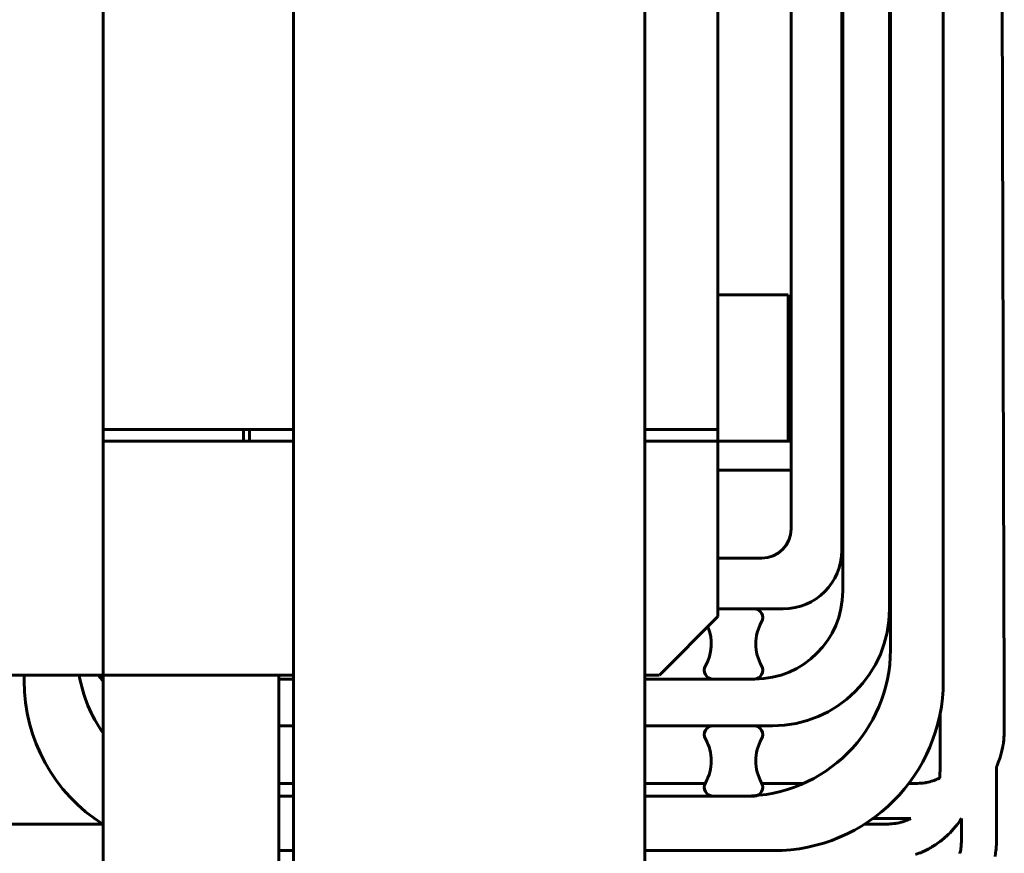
# Model space of a CAD drawing. Header units: millimetres. Extents: x 0 to 297, y 0 to 420.
# Tile 15 of 19: x 189 to 231, y 308 to 344. Entities that reach past the tile are written whole.
import ezdxf

# ---------------------------------------------------------------- set-up
doc = ezdxf.new("R2010")
doc.units = ezdxf.units.MM
doc.linetypes.add('K5LT_BASIC', pattern=[0])
doc.layers.add('Системный слой', color=7, linetype='Continuous')

# ---------------------------------------------------------------- blocks, each defined once
blk = doc.blocks.new('U109')
at = {"layer": 'Системный слой', "color": 150, "linetype": 'K5LT_BASIC', "lineweight": 60, "true_color": 0x0080ff}
for p, q in [((223.76, 361.249), (223.76, 356.831)), ((223.76, 355.581), (223.76, 320.914))]:
    blk.add_line(p, q, dxfattribs=at)
blk = doc.blocks.new('U110')
at = {"layer": 'Системный слой', "color": 150, "linetype": 'K5LT_BASIC', "lineweight": 60, "true_color": 0x0080ff}
for p, q in [((221.592, 359.331), (221.592, 356.831)), ((221.592, 354.081), (221.592, 321.831))]:
    blk.add_line(p, q, dxfattribs=at)
blk = doc.blocks.new('U111')
at = {"layer": 'Системный слой', "color": 150, "linetype": 'K5LT_BASIC', "lineweight": 60, "true_color": 0x0080ff}
for p, q in [((200.342, 310.414), (199.717, 310.414)), ((219.585, 310.414), (215.342, 310.414))]:
    blk.add_line(p, q, dxfattribs=at)
blk = doc.blocks.new('U114')
at = {"layer": 'Системный слой', "color": 150, "linetype": 'K5LT_BASIC', "lineweight": 60, "true_color": 0x0080ff}
for p, q in [((188.842, 365.581), (188.842, 367.831)), ((188.842, 315.331), (188.842, 315.581))]:
    blk.add_line(p, q, dxfattribs=at)
blk = doc.blocks.new('U115')
at = {"layer": 'Системный слой', "color": 150, "linetype": 'K5LT_BASIC', "lineweight": 60, "true_color": 0x0080ff}
for p, q in [((200.342, 308.081), (199.717, 308.081)), ((220.842, 308.081), (215.342, 308.081))]:
    blk.add_line(p, q, dxfattribs=at)
blk = doc.blocks.new('U116')
at = {"layer": 'Системный слой', "color": 150, "linetype": 'K5LT_BASIC', "lineweight": 60, "true_color": 0x0080ff}
for p, q in [((223.797, 362.999), (223.797, 356.831)), ((223.797, 355.581), (223.797, 319.164))]:
    blk.add_line(p, q, dxfattribs=at)
blk = doc.blocks.new('U118')
at = {"layer": 'Системный слой', "color": 150, "linetype": 'K5LT_BASIC', "lineweight": 60, "true_color": 0x0080ff}
for p, q in [((200.342, 315.414), (199.717, 315.414)), ((220.047, 315.414), (215.342, 315.414))]:
    blk.add_line(p, q, dxfattribs=at)
blk = doc.blocks.new('U120')
at = {"layer": 'Системный слой', "color": 150, "linetype": 'K5LT_BASIC', "lineweight": 60, "true_color": 0x0080ff}
for p, q in [((200.342, 313.414), (199.717, 313.414)), ((220.797, 313.414), (215.342, 313.414))]:
    blk.add_line(p, q, dxfattribs=at)
blk = doc.blocks.new('U121')
at = {"layer": 'Системный слой', "color": 150, "linetype": 'K5LT_BASIC', "lineweight": 60, "true_color": 0x0080ff}
for p, q in [((200.342, 315.581), (192.217, 315.581)), ((215.967, 315.581), (215.342, 315.581))]:
    blk.add_line(p, q, dxfattribs=at)
blk = doc.blocks.new('U122')
at = {"layer": 'Системный слой', "color": 150, "linetype": 'K5LT_BASIC', "lineweight": 60, "true_color": 0x0080ff}
blk.add_line((198.217, 325.581), (198.467, 325.581), dxfattribs=at)
blk = doc.blocks.new('U138')
at = {"layer": 'Системный слой', "color": 150, "linetype": 'K5LT_BASIC', "lineweight": 60, "true_color": 0x0080ff}
for p, q in [((192.217, 326.081), (200.342, 326.081)), ((215.342, 326.081), (218.467, 326.081))]:
    blk.add_line(p, q, dxfattribs=at)
blk = doc.blocks.new('U145')
at = {"layer": 'Системный слой', "color": 150, "linetype": 'K5LT_BASIC', "lineweight": 60, "true_color": 0x0080ff}
for p, q in [((198.467, 326.081), (200.342, 326.081)), ((215.342, 326.081), (218.467, 326.081))]:
    blk.add_line(p, q, dxfattribs=at)
blk = doc.blocks.new('U146')
at = {"layer": 'Системный слой', "color": 150, "linetype": 'K5LT_BASIC', "lineweight": 60, "true_color": 0x0080ff}
for p, q in [((198.467, 325.581), (200.342, 325.581)), ((215.342, 325.581), (218.467, 325.581))]:
    blk.add_line(p, q, dxfattribs=at)
blk = doc.blocks.new('U152')
at = {"layer": 'Системный слой', "color": 150, "linetype": 'K5LT_BASIC', "lineweight": 60, "true_color": 0x0080ff}
for p, q in [((221.467, 325.581), (221.592, 325.581)), ((223.76, 325.581), (223.797, 325.581)), ((225.797, 325.581), (225.835, 325.581))]:
    blk.add_line(p, q, dxfattribs=at)
blk = doc.blocks.new('U153')
at = {"layer": 'Системный слой', "color": 150, "linetype": 'K5LT_BASIC', "lineweight": 60, "true_color": 0x0080ff}
for p, q in [((218.467, 324.331), (221.592, 324.331)), ((223.76, 324.331), (223.797, 324.331)), ((225.797, 324.331), (225.835, 324.331))]:
    blk.add_line(p, q, dxfattribs=at)
blk = doc.blocks.new('U156')
at = {"layer": 'Системный слой', "color": 150, "linetype": 'K5LT_BASIC', "lineweight": 60, "true_color": 0x0080ff}
for p, q in [((227.952, 313.91), (227.952, 313.795)), ((227.952, 313.795), (227.952, 313.737)), ((227.952, 313.737), (227.952, 313.707)), ((227.952, 313.707), (227.952, 313.693)), ((227.952, 313.693), (227.952, 313.68)), ((227.952, 313.68), (227.952, 313.623)), ((227.952, 313.623), (227.952, 313.509)), ((227.952, 313.509), (227.952, 313.506)), ((227.952, 313.506), (227.952, 313.503)), ((227.952, 313.503), (227.952, 313.497)), ((227.952, 313.497), (227.952, 313.485)), ((227.952, 313.485), (227.952, 313.462)), ((227.952, 313.462), (227.952, 313.46)), ((227.952, 313.46), (227.952, 313.457)), ((227.952, 313.457), (227.952, 313.45)), ((227.952, 313.45), (227.952, 313.436)), ((227.952, 313.436), (227.952, 313.418)), ((227.952, 313.418), (227.952, 313.416)), ((227.952, 313.416), (227.952, 313.413)), ((227.952, 313.413), (227.952, 313.407)), ((227.952, 313.407), (227.952, 313.394)), ((227.952, 313.394), (227.952, 313.384)), ((227.952, 313.384), (227.952, 313.382)), ((227.952, 313.382), (227.952, 313.379)), ((227.952, 313.379), (227.952, 313.371)), ((227.952, 313.371), (227.952, 313.356)), ((227.952, 313.356), (227.952, 313.327)), ((227.952, 313.327), (227.952, 313.316)), ((227.952, 313.316), (227.952, 313.313)), ((227.952, 313.313), (227.952, 313.308)), ((227.952, 313.308), (227.952, 313.296)), ((227.952, 313.296), (227.952, 313.273)), ((227.952, 313.273), (227.952, 313.228)), ((227.952, 313.228), (227.952, 313.18)), ((227.952, 313.18), (227.952, 313.176)), ((227.952, 313.176), (227.952, 313.166)), ((227.952, 313.166), (227.952, 313.147)), ((227.952, 313.147), (227.952, 313.11)), ((227.952, 313.11), (227.952, 313.035)), ((227.952, 313.035), (227.952, 312.913)), ((227.952, 312.913), (227.952, 312.906)), ((227.952, 312.906), (227.952, 312.893)), ((227.952, 312.893), (227.952, 312.867)), ((227.952, 312.867), (227.952, 312.815)), ((227.952, 312.815), (227.952, 312.712)), ((227.952, 312.712), (227.952, 312.559)), ((227.952, 312.559), (227.952, 312.554)), ((227.952, 312.554), (227.952, 312.544)), ((227.952, 312.544), (227.952, 312.524)), ((227.952, 312.524), (227.952, 312.485)), ((227.952, 312.485), (227.952, 312.468)), ((227.952, 312.468), (227.952, 312.466)), ((227.952, 312.466), (227.952, 312.463)), ((227.952, 312.463), (227.952, 312.461)), ((227.952, 312.461), (227.952, 312.46)), ((227.952, 312.46), (227.952, 312.458)), ((227.952, 312.458), (227.952, 312.457)), ((227.952, 312.457), (227.952, 312.455)), ((227.952, 312.455), (227.952, 312.453)), ((227.952, 312.453), (227.952, 312.449)), ((227.952, 312.449), (227.952, 312.445)), ((227.952, 312.445), (227.952, 312.445)), ((227.952, 312.445), (227.952, 312.443)), ((227.952, 312.443), (227.952, 312.44)), ((227.952, 312.44), (227.952, 312.435)), ((227.952, 312.435), (227.952, 312.423)), ((227.952, 312.423), (227.952, 312.422)), ((227.952, 312.422), (227.952, 312.421)), ((227.952, 312.421), (227.952, 312.42)), ((227.952, 312.42), (227.952, 312.416)), ((227.952, 312.416), (227.952, 312.41)), ((227.952, 312.41), (227.952, 312.396)), ((227.952, 312.396), (227.952, 312.382)), ((227.952, 312.382), (227.952, 312.381)), ((227.952, 312.381), (227.952, 312.378)), ((227.952, 312.378), (227.952, 312.373)), ((227.952, 312.373), (227.952, 312.361)), ((227.952, 312.361), (227.952, 312.339)), ((227.952, 312.339), (227.952, 312.302)), ((227.952, 312.302), (227.952, 312.3)), ((227.952, 312.3), (227.952, 312.294)), ((227.952, 312.294), (227.952, 312.284)), ((227.952, 312.284), (227.952, 312.263)), ((227.952, 312.263), (227.952, 312.22)), ((227.952, 312.22), (227.952, 312.14)), ((227.952, 312.14), (227.952, 312.135)), ((227.952, 312.135), (227.952, 312.124)), ((227.952, 312.124), (227.952, 312.103)), ((227.952, 312.103), (227.952, 312.07)), ((227.952, 312.07), (227.952, 312.053)), ((227.952, 312.053), (227.952, 312.044)), ((227.952, 312.044), (227.952, 312.028)), ((227.952, 312.028), (227.952, 312.017)), ((227.952, 312.017), (227.952, 312.001)), ((227.952, 312.001), (227.952, 311.976)), ((227.952, 311.976), (227.952, 311.94)), ((227.952, 311.94), (227.952, 311.885)), ((227.952, 311.885), (227.952, 311.817)), ((227.952, 311.817), (227.952, 311.809)), ((227.952, 311.809), (227.952, 311.795)), ((227.952, 311.795), (227.952, 311.765)), ((227.952, 311.765), (227.952, 311.707)), ((227.952, 311.707), (227.952, 311.594)), ((227.952, 311.594), (227.952, 311.447)), ((227.938, 311.199), (227.936, 311.183)), ((227.94, 311.222), (227.938, 311.199)), ((227.942, 311.237), (227.94, 311.222)), ((227.943, 311.247), (227.942, 311.237)), ((227.945, 311.279), (227.943, 311.256)), ((227.943, 311.256), (227.943, 311.253)), ((227.943, 311.253), (227.943, 311.247)), ((227.95, 311.364), (227.945, 311.279)), ((227.951, 311.408), (227.95, 311.364)), ((227.952, 311.447), (227.951, 311.442)), ((227.951, 311.442), (227.951, 311.43)), ((227.951, 311.43), (227.951, 311.408)), ((226.705, 309.454), (226.644, 309.425)), ((192.194, 309.218), (179.741, 309.218)), ((224.748, 309.218), (224.741, 309.218)), ((224.741, 309.218), (224.741, 309.218)), ((224.751, 309.218), (224.748, 309.218)), ((224.753, 309.218), (224.751, 309.218)), ((224.754, 309.218), (224.753, 309.218)), ((224.757, 309.218), (224.754, 309.218)), ((224.759, 309.218), (224.757, 309.218)), ((224.761, 309.218), (224.759, 309.218)), ((224.762, 309.218), (224.761, 309.218)), ((224.763, 309.218), (224.762, 309.218)), ((224.764, 309.218), (224.763, 309.218)), ((224.768, 309.218), (224.764, 309.218)), ((224.774, 309.218), (224.768, 309.218)), ((224.781, 309.218), (224.774, 309.218)), ((224.785, 309.218), (224.781, 309.218)), ((224.787, 309.218), (224.785, 309.218)), ((224.81, 309.218), (224.787, 309.218)), ((224.826, 309.218), (224.81, 309.218)), ((224.837, 309.218), (224.826, 309.218)), ((224.844, 309.218), (224.837, 309.218)), ((224.849, 309.218), (224.844, 309.218)), ((224.852, 309.218), (224.849, 309.218)), ((224.855, 309.218), (224.852, 309.218)), ((224.857, 309.218), (224.855, 309.218)), ((224.861, 309.218), (224.857, 309.218)), ((224.87, 309.218), (224.861, 309.218)), ((224.888, 309.218), (224.87, 309.218)), ((224.906, 309.218), (224.888, 309.218)), ((224.915, 309.218), (224.906, 309.218)), ((224.919, 309.218), (224.915, 309.218)), ((224.946, 309.218), (224.919, 309.218)), ((225.025, 309.218), (224.946, 309.218)), ((225.078, 309.218), (225.025, 309.218)), ((225.112, 309.218), (225.078, 309.218)), ((225.136, 309.218), (225.112, 309.218)), ((225.151, 309.218), (225.136, 309.218)), ((225.162, 309.218), (225.151, 309.218)), ((225.175, 309.218), (225.162, 309.218)), ((225.181, 309.218), (225.175, 309.218)), ((225.194, 309.218), (225.181, 309.218)), ((225.2, 309.218), (225.194, 309.218)), ((225.222, 309.218), (225.2, 309.218)), ((225.34, 309.218), (225.222, 309.218)), ((225.421, 309.218), (225.34, 309.218)), ((225.462, 309.218), (225.421, 309.218)), ((225.483, 309.218), (225.462, 309.218)), ((225.493, 309.218), (225.483, 309.218)), ((225.498, 309.218), (225.493, 309.218)), ((225.569, 309.218), (225.498, 309.218)), ((225.625, 309.218), (225.569, 309.218)), ((225.66, 309.218), (225.625, 309.218)), ((225.678, 309.218), (225.66, 309.218)), ((225.686, 309.218), (225.678, 309.218)), ((225.691, 309.218), (225.686, 309.218)), ((225.753, 309.219), (225.691, 309.218)), ((225.828, 309.221), (225.753, 309.219)), ((225.865, 309.223), (225.828, 309.221)), ((225.883, 309.224), (225.865, 309.223)), ((225.892, 309.225), (225.883, 309.224)), ((225.897, 309.225), (225.892, 309.225)), ((225.984, 309.234), (225.897, 309.225)), ((226.061, 309.244), (225.984, 309.234)), ((226.099, 309.25), (226.061, 309.244)), ((226.117, 309.253), (226.099, 309.25)), ((226.127, 309.255), (226.117, 309.253)), ((226.131, 309.256), (226.127, 309.255)), ((226.203, 309.271), (226.131, 309.256)), ((226.279, 309.291), (226.203, 309.271)), ((226.317, 309.302), (226.279, 309.291)), ((226.336, 309.307), (226.317, 309.302)), ((226.346, 309.31), (226.336, 309.307)), ((226.35, 309.312), (226.346, 309.31)), ((226.365, 309.316), (226.35, 309.312)), ((226.484, 309.358), (226.365, 309.316)), ((226.543, 309.381), (226.484, 309.358)), ((226.573, 309.394), (226.543, 309.381)), ((226.588, 309.4), (226.573, 309.394)), ((226.595, 309.403), (226.588, 309.4)), ((226.599, 309.405), (226.595, 309.403)), ((226.612, 309.411), (226.599, 309.405)), ((226.644, 309.425), (226.612, 309.411))]:
    blk.add_line(p, q, dxfattribs=at)
blk = doc.blocks.new('U157')
at = {"layer": 'Системный слой', "color": 150, "linetype": 'K5LT_BASIC', "lineweight": 60, "true_color": 0x0080ff}
for p, q in [((228.865, 309.455), (228.841, 309.419)), ((228.617, 309.11), (228.534, 309.011)), ((228.657, 309.16), (228.617, 309.11)), ((228.677, 309.186), (228.657, 309.16)), ((228.687, 309.199), (228.677, 309.186)), ((228.692, 309.205), (228.687, 309.199)), ((228.751, 309.287), (228.692, 309.205)), ((228.806, 309.365), (228.751, 309.287)), ((228.841, 309.419), (228.806, 309.365)), ((228.146, 308.624), (228.01, 308.513)), ((228.264, 308.73), (228.146, 308.624)), ((228.321, 308.785), (228.264, 308.73)), ((228.35, 308.813), (228.321, 308.785)), ((228.364, 308.827), (228.35, 308.813)), ((228.371, 308.834), (228.364, 308.827)), ((228.534, 309.011), (228.371, 308.834)), ((227.545, 308.203), (227.476, 308.165)), ((227.58, 308.223), (227.545, 308.203)), ((227.597, 308.233), (227.58, 308.223)), ((227.606, 308.238), (227.597, 308.233)), ((227.76, 308.334), (227.606, 308.238)), ((227.89, 308.424), (227.76, 308.334)), ((227.954, 308.471), (227.89, 308.424)), ((227.986, 308.495), (227.954, 308.471)), ((228.002, 308.507), (227.986, 308.495)), ((228.01, 308.513), (228.002, 308.507)), ((227.045, 307.968), (226.906, 307.918)), ((227.113, 307.994), (227.045, 307.968)), ((227.147, 308.008), (227.113, 307.994)), ((227.163, 308.015), (227.147, 308.008)), ((227.172, 308.018), (227.163, 308.015)), ((227.334, 308.092), (227.172, 308.018)), ((227.476, 308.165), (227.334, 308.092))]:
    blk.add_line(p, q, dxfattribs=at)
blk = doc.blocks.new('U162')
at = {"layer": 'Системный слой', "color": 150, "linetype": 'K5LT_BASIC', "lineweight": 60, "true_color": 0x0080ff}
for p, q in [((215.342, 376.331), (222.722, 376.331)), ((222.722, 376.331), (222.846, 376.331)), ((222.846, 376.331), (222.854, 376.331)), ((222.854, 376.331), (222.869, 376.331)), ((222.869, 376.331), (222.9, 376.331)), ((222.9, 376.331), (222.908, 376.331)), ((222.908, 376.331), (222.925, 376.331)), ((222.925, 376.331), (222.959, 376.331)), ((222.959, 376.331), (223.026, 376.331)), ((223.026, 376.331), (223.162, 376.331)), ((223.162, 376.331), (223.437, 376.331)), ((223.437, 376.331), (223.791, 376.331)), ((223.791, 376.331), (224.235, 376.331)), ((224.235, 376.331), (224.838, 376.331)), ((224.838, 376.331), (224.846, 376.331)), ((224.846, 376.331), (224.86, 376.331)), ((224.86, 376.331), (224.889, 376.331)), ((224.889, 376.331), (224.947, 376.331)), ((224.947, 376.331), (225.061, 376.331)), ((225.061, 376.331), (225.084, 376.331)), ((225.084, 376.331), (225.092, 376.331)), ((225.092, 376.331), (225.106, 376.331)), ((225.106, 376.331), (225.135, 376.331)), ((225.135, 376.331), (225.191, 376.331)), ((225.191, 376.331), (225.302, 376.331)), ((225.302, 376.331), (225.391, 376.331)), ((225.391, 376.331), (225.399, 376.331)), ((225.399, 376.331), (225.411, 376.331)), ((225.411, 376.331), (225.435, 376.331)), ((225.435, 376.331), (225.467, 376.331)), ((225.467, 376.331), (225.475, 376.331)), ((225.475, 376.331), (225.484, 376.331)), ((225.484, 376.331), (225.492, 376.331)), ((225.492, 376.331), (225.5, 376.331)), ((225.5, 376.331), (225.508, 376.331)), ((225.508, 376.331), (225.515, 376.331)), ((225.515, 376.331), (225.526, 376.331)), ((225.526, 376.331), (225.534, 376.331)), ((225.534, 376.331), (225.542, 376.331)), ((225.542, 376.331), (225.551, 376.331)), ((225.551, 376.331), (225.57, 376.331)), ((225.57, 376.331), (225.59, 376.331)), ((225.59, 376.331), (225.598, 376.331)), ((225.598, 376.331), (225.607, 376.331)), ((225.607, 376.331), (225.626, 376.331)), ((225.626, 376.331), (225.664, 376.331)), ((225.664, 376.331), (225.701, 376.331)), ((225.701, 376.331), (225.709, 376.331)), ((225.709, 376.331), (225.72, 376.331)), ((225.72, 376.331), (225.742, 376.331)), ((225.742, 376.331), (225.785, 376.331)), ((225.785, 376.331), (225.871, 376.331)), ((225.871, 376.331), (225.919, 376.331)), ((225.919, 376.331), (225.926, 376.331)), ((225.926, 376.331), (225.94, 376.331)), ((225.94, 376.331), (225.968, 376.331)), ((225.968, 376.331), (226.024, 376.331)), ((226.024, 376.331), (226.101, 376.331)), ((226.101, 376.331), (226.14, 376.331)), ((226.14, 376.331), (226.23, 376.331)), ((226.23, 376.331), (226.318, 376.331)), ((226.318, 376.331), (226.345, 376.331)), ((226.345, 376.331), (226.352, 376.331)), ((226.352, 376.331), (226.366, 376.331)), ((226.366, 376.331), (226.395, 376.331)), ((226.395, 376.331), (226.453, 376.331)), ((226.453, 376.331), (226.569, 376.331)), ((226.569, 376.331), (226.594, 376.331)), ((226.594, 376.331), (226.601, 376.331)), ((226.601, 376.331), (226.613, 376.331)), ((226.613, 376.331), (226.638, 376.331)), ((226.638, 376.331), (226.686, 376.331)), ((226.686, 376.331), (226.782, 376.331)), ((226.782, 376.331), (226.789, 376.331)), ((226.789, 376.331), (226.802, 376.331)), ((226.802, 376.331), (226.827, 376.331)), ((226.827, 376.331), (226.878, 376.329)), ((226.878, 376.329), (226.98, 376.325)), ((226.98, 376.325), (227.075, 376.318)), ((227.075, 376.318), (227.083, 376.317)), ((227.083, 376.317), (227.097, 376.316)), ((227.097, 376.316), (227.125, 376.313)), ((227.125, 376.313), (227.182, 376.307)), ((227.182, 376.307), (227.294, 376.292)), ((227.294, 376.292), (227.397, 376.276)), ((227.397, 376.276), (227.406, 376.275)), ((227.406, 376.275), (227.422, 376.272)), ((227.422, 376.272), (227.455, 376.266)), ((227.455, 376.266), (227.52, 376.253)), ((227.52, 376.253), (227.651, 376.225)), ((227.651, 376.225), (227.875, 376.165)), ((227.875, 376.165), (227.884, 376.163)), ((227.884, 376.163), (227.902, 376.157)), ((227.902, 376.157), (227.938, 376.146)), ((227.938, 376.146), (228.01, 376.122)), ((228.01, 376.122), (228.15, 376.071)), ((228.15, 376.071), (228.276, 376.02)), ((228.276, 376.02), (228.283, 376.016)), ((228.283, 376.016), (228.299, 376.009)), ((228.299, 376.009), (228.33, 375.996)), ((228.33, 375.996), (228.391, 375.967)), ((228.391, 375.967), (228.512, 375.907)), ((228.512, 375.907), (228.637, 375.839)), ((228.637, 375.839), (228.645, 375.834)), ((228.645, 375.834), (228.661, 375.825)), ((228.661, 375.825), (228.692, 375.807)), ((228.692, 375.807), (228.755, 375.769)), ((228.755, 375.769), (228.877, 375.689)), ((228.877, 375.689), (229.044, 375.57)), ((229.044, 375.57), (229.05, 375.565)), ((229.05, 375.565), (229.063, 375.555)), ((229.063, 375.555), (229.089, 375.535)), ((229.089, 375.535), (229.14, 375.494)), ((229.14, 375.494), (229.227, 375.421)), ((229.227, 375.421), (229.27, 375.385)), ((229.27, 375.385), (229.283, 375.373)), ((229.283, 375.373), (229.289, 375.368)), ((229.289, 375.368), (229.299, 375.359)), ((229.299, 375.359), (229.318, 375.342)), ((229.318, 375.342), (229.356, 375.306)), ((229.356, 375.306), (229.392, 375.272)), ((229.392, 375.272), (229.41, 375.254)), ((229.41, 375.254), (229.416, 375.248)), ((229.416, 375.248), (229.422, 375.242)), ((229.422, 375.242), (229.434, 375.23)), ((229.434, 375.23), (229.458, 375.206)), ((229.458, 375.206), (229.505, 375.157)), ((229.505, 375.157), (229.596, 375.057)), ((229.596, 375.057), (229.734, 374.89)), ((229.734, 374.89), (229.74, 374.882)), ((229.74, 374.882), (229.752, 374.867)), ((229.752, 374.867), (229.776, 374.835)), ((229.776, 374.835), (229.823, 374.772)), ((229.823, 374.772), (229.913, 374.642)), ((229.913, 374.642), (230.008, 374.489)), ((230.008, 374.489), (230.013, 374.481)), ((230.013, 374.481), (230.023, 374.463)), ((230.023, 374.463), (230.042, 374.429)), ((230.042, 374.429), (230.081, 374.36)), ((230.081, 374.36), (230.152, 374.22)), ((230.152, 374.22), (230.226, 374.059)), ((230.226, 374.059), (230.23, 374.051)), ((230.23, 374.051), (230.237, 374.034)), ((230.237, 374.034), (230.25, 374.001)), ((230.25, 374.001), (230.277, 373.933)), ((230.277, 373.933), (230.326, 373.796)), ((230.326, 373.796), (230.363, 373.679)), ((230.363, 373.679), (230.366, 373.67)), ((230.366, 373.67), (230.371, 373.654)), ((230.371, 373.654), (230.38, 373.621)), ((230.38, 373.621), (230.398, 373.554)), ((230.398, 373.554), (230.431, 373.421)), ((230.431, 373.421), (230.464, 373.262)), ((230.464, 373.262), (230.465, 373.253)), ((230.465, 373.253), (230.469, 373.235)), ((230.469, 373.235), (230.475, 373.198)), ((230.475, 373.198), (230.487, 373.125)), ((230.487, 373.125), (230.506, 372.978)), ((230.506, 372.978), (230.524, 372.78)), ((230.524, 372.78), (230.524, 372.772)), ((230.524, 372.772), (230.525, 372.757)), ((230.525, 372.757), (230.526, 372.727)), ((230.526, 372.727), (230.528, 372.667)), ((230.528, 372.667), (230.53, 372.546)), ((230.53, 372.546), (230.53, 372.519)), ((230.53, 372.519), (230.53, 372.464)), ((230.53, 372.464), (230.53, 372.359)), ((230.53, 372.359), (230.531, 372.285)), ((230.531, 372.285), (230.531, 372.277)), ((230.531, 372.277), (230.531, 372.268)), ((230.531, 372.268), (230.531, 372.249)), ((230.531, 372.249), (230.531, 372.212)), ((230.531, 372.212), (230.531, 372.17)), ((230.531, 372.17), (230.531, 372.15)), ((230.531, 372.15), (230.531, 372.124)), ((230.531, 372.124), (230.531, 372.101)), ((230.531, 372.101), (230.531, 372.081)), ((230.531, 372.081), (230.531, 372.051)), ((230.531, 372.051), (230.531, 372.006)), ((230.531, 372.006), (230.531, 371.972)), ((230.531, 371.972), (230.531, 371.965)), ((230.531, 371.965), (230.531, 371.951)), ((230.531, 371.951), (230.532, 371.924)), ((230.532, 371.924), (230.532, 371.89)), ((230.532, 371.89), (230.532, 371.873)), ((230.532, 371.873), (230.532, 371.865)), ((230.532, 371.865), (230.532, 371.845)), ((230.532, 371.845), (230.532, 371.834)), ((230.532, 371.834), (230.532, 371.818)), ((230.532, 371.818), (230.532, 371.794)), ((230.532, 371.794), (230.532, 371.758)), ((230.532, 371.758), (230.532, 371.735)), ((230.532, 371.735), (230.532, 371.727)), ((230.532, 371.727), (230.532, 371.716)), ((230.532, 371.716), (230.532, 371.694)), ((230.532, 371.694), (230.532, 371.674)), ((230.532, 371.674), (230.532, 371.666)), ((230.532, 371.666), (230.532, 371.659)), ((230.532, 371.659), (230.532, 371.651)), ((230.532, 371.651), (230.532, 371.643)), ((230.532, 371.643), (230.532, 371.635)), ((230.532, 371.635), (230.532, 371.626)), ((230.532, 371.626), (230.532, 371.607)), ((230.532, 371.607), (230.533, 371.57)), ((230.533, 371.57), (230.533, 371.496)), ((230.533, 371.496), (230.533, 371.349)), ((230.533, 371.349), (230.534, 371.054)), ((230.534, 371.054), (230.536, 370.465)), ((230.536, 370.465), (230.539, 369.291)), ((230.539, 369.291), (230.546, 366.94)), ((230.546, 366.94), (230.559, 362.239)), ((230.559, 362.239), (230.585, 352.836)), ((230.585, 352.836), (230.638, 334.03)), ((230.638, 334.03), (230.693, 314.756)), ((230.693, 314.756), (230.693, 314.724)), ((230.693, 314.724), (230.693, 314.677)), ((230.693, 314.677), (230.693, 314.606)), ((230.693, 314.606), (230.693, 314.596)), ((230.693, 314.596), (230.693, 314.588)), ((230.693, 314.588), (230.693, 314.574)), ((230.693, 314.574), (230.693, 314.546)), ((230.693, 314.546), (230.694, 314.49)), ((230.694, 314.49), (230.694, 314.377)), ((230.694, 314.377), (230.694, 314.277)), ((230.694, 314.277), (230.694, 314.227)), ((230.694, 314.227), (230.695, 314.15)), ((230.695, 314.15), (230.695, 314.141)), ((230.695, 314.141), (230.695, 314.133)), ((230.695, 314.133), (230.695, 314.124)), ((230.695, 314.124), (230.695, 314.116)), ((230.695, 314.116), (230.695, 314.108)), ((230.695, 314.108), (230.695, 314.096)), ((230.695, 314.096), (230.695, 314.088)), ((230.695, 314.088), (230.695, 314.079)), ((230.695, 314.079), (230.695, 314.061)), ((230.695, 314.061), (230.695, 314.04)), ((230.695, 314.04), (230.695, 314.032)), ((230.695, 314.032), (230.695, 314.022)), ((230.695, 314.022), (230.695, 314.003)), ((230.695, 314.003), (230.695, 313.964)), ((230.695, 313.964), (230.695, 313.929)), ((230.695, 313.929), (230.695, 313.921)), ((230.695, 313.921), (230.695, 313.91)), ((230.695, 313.91), (230.695, 313.888)), ((230.695, 313.888), (230.695, 313.843)), ((230.695, 313.843), (230.696, 313.774)), ((230.696, 313.774), (230.696, 313.74)), ((230.696, 313.74), (230.696, 313.698)), ((230.696, 313.698), (230.696, 313.631)), ((230.696, 313.631), (230.696, 313.57)), ((230.696, 313.57), (230.696, 313.477)), ((230.696, 313.477), (230.697, 313.337)), ((230.697, 313.337), (230.697, 313.294)), ((230.697, 313.294), (230.697, 313.286)), ((230.697, 313.286), (230.697, 313.272)), ((230.697, 313.272), (230.697, 313.245)), ((230.697, 313.245), (230.697, 313.22)), ((230.697, 313.22), (230.697, 313.197)), ((230.673, 312.806), (230.659, 312.695)), ((230.679, 312.861), (230.673, 312.806)), ((230.682, 312.889), (230.679, 312.861)), ((230.683, 312.903), (230.682, 312.889)), ((230.684, 312.911), (230.683, 312.903)), ((230.691, 313.01), (230.684, 312.911)), ((230.696, 313.106), (230.691, 313.01)), ((230.697, 313.153), (230.696, 313.106)), ((230.697, 313.197), (230.697, 313.189)), ((230.697, 313.189), (230.697, 313.177)), ((230.697, 313.177), (230.697, 313.153)), ((230.621, 312.47), (230.593, 312.34)), ((230.633, 312.534), (230.621, 312.47)), ((230.639, 312.567), (230.633, 312.534)), ((230.642, 312.583), (230.639, 312.567)), ((230.643, 312.591), (230.642, 312.583)), ((230.659, 312.695), (230.643, 312.591)), ((230.492, 311.985), (230.442, 311.845)), ((230.515, 312.056), (230.492, 311.985)), ((230.527, 312.092), (230.515, 312.056)), ((230.532, 312.11), (230.527, 312.092)), ((230.535, 312.119), (230.532, 312.11)), ((230.593, 312.34), (230.535, 312.119)), ((230.373, 311.677), (230.365, 311.661)), ((230.378, 311.688), (230.373, 311.677)), ((230.381, 311.696), (230.378, 311.688)), ((230.384, 311.703), (230.381, 311.696)), ((230.387, 311.71), (230.384, 311.703)), ((230.39, 311.718), (230.387, 311.71)), ((230.393, 311.725), (230.39, 311.718)), ((230.442, 311.845), (230.393, 311.725))]:
    blk.add_line(p, q, dxfattribs=at)
blk = doc.blocks.new('U163')
at = {"layer": 'Системный слой', "color": 150, "linetype": 'K5LT_BASIC', "lineweight": 60, "true_color": 0x0080ff}
for p, q in [((222.729, 374.831), (222.828, 374.831)), ((222.828, 374.831), (222.859, 374.831)), ((222.859, 374.831), (222.865, 374.831)), ((222.865, 374.831), (222.877, 374.831)), ((222.877, 374.831), (222.902, 374.831)), ((222.902, 374.831), (222.952, 374.831)), ((222.952, 374.831), (223.051, 374.831)), ((223.051, 374.831), (223.245, 374.831)), ((223.245, 374.831), (223.321, 374.831)), ((223.321, 374.831), (223.332, 374.831)), ((223.332, 374.831), (223.354, 374.831)), ((223.354, 374.831), (223.398, 374.831)), ((223.398, 374.831), (223.485, 374.831)), ((223.485, 374.831), (223.657, 374.831)), ((223.657, 374.831), (223.829, 374.831)), ((223.829, 374.831), (224.043, 374.831)), ((224.043, 374.831), (224.344, 374.831)), ((224.344, 374.831), (224.347, 374.831)), ((224.347, 374.831), (224.353, 374.831)), ((224.353, 374.831), (224.365, 374.831)), ((224.365, 374.831), (224.389, 374.831)), ((224.389, 374.831), (224.437, 374.831)), ((224.437, 374.831), (224.515, 374.831)), ((224.515, 374.831), (224.521, 374.831)), ((224.521, 374.831), (224.532, 374.831)), ((224.532, 374.831), (224.554, 374.831)), ((224.554, 374.831), (224.598, 374.831)), ((224.598, 374.831), (224.686, 374.831)), ((224.686, 374.831), (224.859, 374.831)), ((224.859, 374.831), (224.867, 374.831)), ((224.867, 374.831), (224.882, 374.831)), ((224.882, 374.831), (224.913, 374.831)), ((224.913, 374.831), (224.975, 374.831)), ((224.975, 374.831), (225.1, 374.831)), ((225.1, 374.831), (225.255, 374.831)), ((225.255, 374.831), (225.261, 374.831)), ((225.261, 374.831), (225.275, 374.831)), ((225.275, 374.831), (225.301, 374.831)), ((225.301, 374.831), (225.354, 374.831)), ((225.354, 374.831), (225.461, 374.831)), ((225.461, 374.831), (225.477, 374.831)), ((225.477, 374.831), (225.48, 374.831)), ((225.48, 374.831), (225.487, 374.831)), ((225.487, 374.831), (225.499, 374.831)), ((225.499, 374.831), (225.524, 374.831)), ((225.524, 374.831), (225.535, 374.831)), ((225.535, 374.831), (225.536, 374.831)), ((225.536, 374.831), (225.539, 374.831)), ((225.539, 374.831), (225.544, 374.831)), ((225.544, 374.831), (225.555, 374.831)), ((225.555, 374.831), (225.576, 374.831)), ((225.576, 374.831), (225.594, 374.831)), ((225.594, 374.831), (225.596, 374.831)), ((225.596, 374.831), (225.6, 374.831)), ((225.6, 374.831), (225.607, 374.831)), ((225.607, 374.831), (225.623, 374.831)), ((225.623, 374.831), (225.655, 374.831)), ((225.655, 374.831), (225.714, 374.831)), ((225.714, 374.831), (225.718, 374.831)), ((225.718, 374.831), (225.726, 374.831)), ((225.726, 374.831), (225.741, 374.831)), ((225.741, 374.831), (225.772, 374.831)), ((225.772, 374.831), (225.834, 374.831)), ((225.834, 374.831), (225.96, 374.831)), ((225.96, 374.831), (225.966, 374.831)), ((225.966, 374.831), (225.978, 374.831)), ((225.978, 374.831), (226.001, 374.831)), ((226.001, 374.831), (226.048, 374.831)), ((226.048, 374.831), (226.142, 374.831)), ((226.142, 374.831), (226.238, 374.831)), ((226.238, 374.831), (226.287, 374.831)), ((226.287, 374.831), (226.311, 374.831)), ((226.311, 374.831), (226.368, 374.831)), ((226.368, 374.831), (226.395, 374.831)), ((226.395, 374.831), (226.435, 374.831)), ((226.435, 374.831), (226.46, 374.831)), ((226.46, 374.831), (226.47, 374.831)), ((226.47, 374.831), (226.489, 374.831)), ((226.489, 374.831), (226.527, 374.831)), ((226.527, 374.831), (226.588, 374.831)), ((226.588, 374.831), (226.666, 374.832)), ((226.666, 374.832), (226.773, 374.831)), ((226.773, 374.831), (226.859, 374.83)), ((226.859, 374.83), (226.865, 374.83)), ((226.865, 374.83), (226.877, 374.829)), ((226.877, 374.829), (226.9, 374.828)), ((226.9, 374.828), (226.947, 374.826)), ((226.947, 374.826), (227.039, 374.818)), ((227.039, 374.818), (227.056, 374.816)), ((227.056, 374.816), (227.06, 374.816)), ((227.06, 374.816), (227.069, 374.815)), ((227.069, 374.815), (227.085, 374.813)), ((227.085, 374.813), (227.118, 374.809)), ((227.118, 374.809), (227.182, 374.798)), ((227.182, 374.798), (227.258, 374.783)), ((227.258, 374.783), (227.263, 374.782)), ((227.263, 374.782), (227.271, 374.78)), ((227.271, 374.78), (227.288, 374.776)), ((227.288, 374.776), (227.322, 374.768)), ((227.322, 374.768), (227.39, 374.749)), ((227.39, 374.749), (227.475, 374.722)), ((227.475, 374.722), (227.479, 374.721)), ((227.479, 374.721), (227.487, 374.718)), ((227.487, 374.718), (227.503, 374.713)), ((227.503, 374.713), (227.535, 374.701)), ((227.535, 374.701), (227.6, 374.676)), ((227.6, 374.676), (227.652, 374.655)), ((227.652, 374.655), (227.656, 374.653)), ((227.656, 374.653), (227.664, 374.65)), ((227.664, 374.65), (227.681, 374.643)), ((227.681, 374.643), (227.714, 374.628)), ((227.714, 374.628), (227.779, 374.597)), ((227.779, 374.597), (227.869, 374.55)), ((227.869, 374.55), (227.872, 374.548)), ((227.872, 374.548), (227.874, 374.547)), ((227.874, 374.547), (227.876, 374.546)), ((227.876, 374.546), (227.878, 374.544)), ((227.878, 374.544), (227.883, 374.542)), ((227.883, 374.542), (227.889, 374.539)), ((227.889, 374.539), (227.898, 374.534)), ((227.898, 374.534), (227.911, 374.526)), ((227.911, 374.526), (227.931, 374.514)), ((227.931, 374.514), (227.94, 374.508)), ((227.79, 311.118), (227.761, 311.106)), ((227.805, 311.124), (227.79, 311.118)), ((227.812, 311.127), (227.805, 311.124)), ((227.815, 311.128), (227.812, 311.127)), ((227.835, 311.137), (227.815, 311.128)), ((227.936, 311.183), (227.835, 311.137)), ((200.342, 310.954), (199.717, 310.954)), ((217.923, 310.954), (215.342, 310.954)), ((222.126, 310.954), (220.346, 310.954)), ((226.662, 310.954), (226.622, 310.954)), ((226.691, 310.954), (226.662, 310.954)), ((226.711, 310.954), (226.691, 310.954)), ((226.724, 310.954), (226.711, 310.954)), ((226.733, 310.954), (226.724, 310.954)), ((226.746, 310.954), (226.733, 310.954)), ((226.758, 310.954), (226.746, 310.954)), ((226.765, 310.954), (226.758, 310.954)), ((226.77, 310.954), (226.765, 310.954)), ((226.778, 310.954), (226.77, 310.954)), ((226.784, 310.954), (226.778, 310.954)), ((226.797, 310.954), (226.784, 310.954)), ((226.822, 310.954), (226.797, 310.954)), ((226.871, 310.954), (226.822, 310.954)), ((226.905, 310.954), (226.871, 310.954)), ((226.921, 310.954), (226.905, 310.954)), ((226.93, 310.954), (226.921, 310.954)), ((226.934, 310.954), (226.93, 310.954)), ((226.997, 310.955), (226.934, 310.954)), ((227.071, 310.957), (226.997, 310.955)), ((227.107, 310.959), (227.071, 310.957)), ((227.126, 310.96), (227.107, 310.959)), ((227.135, 310.961), (227.126, 310.96)), ((227.139, 310.961), (227.135, 310.961)), ((227.224, 310.969), (227.139, 310.961)), ((227.298, 310.979), (227.224, 310.969)), ((227.335, 310.984), (227.298, 310.979)), ((227.354, 310.988), (227.335, 310.984)), ((227.363, 310.989), (227.354, 310.988)), ((227.367, 310.99), (227.363, 310.989)), ((227.449, 311.007), (227.367, 310.99)), ((227.522, 311.026), (227.449, 311.007)), ((227.559, 311.036), (227.522, 311.026)), ((227.578, 311.042), (227.559, 311.036)), ((227.587, 311.045), (227.578, 311.042)), ((227.591, 311.046), (227.587, 311.045)), ((227.704, 311.084), (227.591, 311.046)), ((227.761, 311.106), (227.704, 311.084))]:
    blk.add_line(p, q, dxfattribs=at)
blk = doc.blocks.new('U166')
at = {"layer": 'Системный слой', "color": 150, "linetype": 'K5LT_BASIC', "lineweight": 60, "true_color": 0x0080ff}
for p, q in [((179.717, 326.081), (173.717, 326.081)), ((198.217, 326.081), (192.217, 326.081))]:
    blk.add_line(p, q, dxfattribs=at)
blk = doc.blocks.new('U167')
at = {"layer": 'Системный слой', "color": 150, "linetype": 'K5LT_BASIC', "lineweight": 60, "true_color": 0x0080ff}
for p, q in [((179.717, 325.581), (173.717, 325.581)), ((198.217, 325.581), (192.217, 325.581))]:
    blk.add_line(p, q, dxfattribs=at)
blk = doc.blocks.new('U172')
at = {"layer": 'Системный слой', "color": 150, "linetype": 'K5LT_BASIC', "lineweight": 60, "true_color": 0x0080ff}
for p, q in [((230.365, 311.661), (230.365, 311.593)), ((230.365, 311.593), (230.365, 311.564)), ((230.365, 311.564), (230.365, 311.521)), ((230.365, 311.521), (230.365, 311.456)), ((230.365, 311.456), (230.365, 311.359)), ((230.365, 311.359), (230.365, 311.323)), ((230.365, 311.323), (230.365, 311.316)), ((230.365, 311.316), (230.365, 311.302)), ((230.365, 311.302), (230.365, 311.275)), ((230.365, 311.275), (230.365, 311.221)), ((230.365, 311.221), (230.365, 311.113)), ((230.365, 311.113), (230.365, 311.039)), ((230.365, 311.039), (230.365, 311.03)), ((230.365, 311.03), (230.365, 311.013)), ((230.365, 311.013), (230.365, 310.979)), ((230.365, 310.979), (230.365, 310.911)), ((230.365, 310.911), (230.365, 310.774)), ((230.365, 310.774), (230.365, 310.539)), ((230.365, 310.539), (230.365, 310.532)), ((230.365, 310.532), (230.365, 310.519)), ((230.365, 310.519), (230.365, 310.491)), ((230.365, 310.491), (230.365, 310.436)), ((230.365, 310.436), (230.365, 310.415)), ((230.365, 310.415), (230.365, 310.413)), ((230.365, 310.413), (230.365, 310.409)), ((230.365, 310.409), (230.365, 310.4)), ((230.365, 310.4), (230.365, 310.384)), ((230.365, 310.384), (230.365, 310.382)), ((230.365, 310.382), (230.365, 310.379)), ((230.365, 310.379), (230.365, 310.373)), ((230.365, 310.373), (230.365, 310.36)), ((230.365, 310.36), (230.365, 310.353)), ((230.365, 310.353), (230.365, 310.351)), ((230.365, 310.351), (230.365, 310.348)), ((230.365, 310.348), (230.365, 310.341)), ((230.365, 310.341), (230.365, 310.327)), ((230.365, 310.327), (230.365, 310.301)), ((230.365, 310.301), (230.365, 310.297)), ((230.365, 310.297), (230.365, 310.295)), ((230.365, 310.295), (230.365, 310.29)), ((230.365, 310.29), (230.365, 310.281)), ((230.365, 310.281), (230.365, 310.262)), ((230.365, 310.262), (230.365, 310.225)), ((230.365, 310.225), (230.365, 310.185)), ((230.365, 310.185), (230.365, 310.181)), ((230.365, 310.181), (230.365, 310.173)), ((230.365, 310.173), (230.365, 310.158)), ((230.365, 310.158), (230.365, 310.126)), ((230.365, 310.126), (230.365, 310.063)), ((230.365, 310.063), (230.365, 309.963)), ((230.365, 309.963), (230.365, 309.955)), ((230.365, 309.955), (230.365, 309.941)), ((230.365, 309.941), (230.365, 309.912)), ((230.365, 309.912), (230.365, 309.854)), ((230.365, 309.854), (230.365, 309.738)), ((230.365, 309.738), (230.365, 309.527)), ((230.365, 309.527), (230.365, 309.521)), ((230.365, 309.521), (230.365, 309.516)), ((230.365, 309.516), (230.365, 309.513)), ((230.365, 309.513), (230.365, 309.51)), ((230.365, 309.51), (230.365, 309.506)), ((230.365, 309.506), (230.365, 309.502)), ((230.365, 309.502), (230.365, 309.495)), ((230.365, 309.495), (230.365, 309.485)), ((230.365, 309.485), (230.365, 309.471)), ((230.365, 309.471), (230.365, 309.448)), ((230.365, 309.448), (230.365, 309.433)), ((230.365, 309.433), (230.365, 309.432)), ((230.365, 309.432), (230.365, 309.428)), ((230.365, 309.428), (230.365, 309.422)), ((230.365, 309.422), (230.365, 309.409)), ((230.365, 309.409), (230.365, 309.402)), ((230.365, 309.402), (230.365, 309.4)), ((230.365, 309.4), (230.365, 309.398)), ((230.365, 309.398), (230.365, 309.392)), ((230.365, 309.392), (230.365, 309.381)), ((230.365, 309.381), (230.365, 309.358)), ((230.365, 309.358), (230.365, 309.347)), ((230.365, 309.347), (230.365, 309.345)), ((230.365, 309.345), (230.365, 309.342)), ((230.365, 309.342), (230.365, 309.334)), ((230.365, 309.334), (230.365, 309.32)), ((230.365, 309.32), (230.365, 309.29)), ((230.365, 309.29), (230.365, 309.239)), ((230.365, 309.239), (230.365, 309.235)), ((230.365, 309.235), (230.365, 309.228)), ((230.365, 309.228), (230.365, 309.214)), ((230.365, 309.214), (230.365, 309.186)), ((230.365, 309.186), (230.365, 309.147)), ((230.365, 309.147), (230.365, 309.127)), ((230.365, 309.127), (230.365, 309.116)), ((230.365, 309.116), (230.365, 309.111)), ((230.365, 309.111), (230.365, 309.101)), ((230.365, 309.101), (230.365, 309.093)), ((230.365, 309.093), (230.365, 309.081)), ((230.365, 309.081), (230.365, 309.064)), ((230.365, 309.064), (230.365, 309.038)), ((230.365, 309.038), (230.365, 309.028)), ((230.365, 309.028), (230.365, 309.025)), ((230.365, 309.025), (230.365, 309.02)), ((230.365, 309.02), (230.365, 309.008)), ((230.365, 309.008), (230.365, 308.993)), ((230.365, 308.993), (230.365, 308.989)), ((230.365, 308.989), (230.365, 308.982)), ((230.365, 308.982), (230.365, 308.966)), ((230.365, 308.966), (230.365, 308.936)), ((230.365, 308.936), (230.365, 308.875)), ((230.365, 308.875), (230.365, 308.749)), ((230.365, 308.749), (230.365, 308.666)), ((230.365, 308.666), (230.365, 308.662)), ((230.365, 308.662), (230.365, 308.653)), ((230.365, 308.653), (230.365, 308.635)), ((230.365, 308.635), (230.365, 308.598)), ((230.365, 308.598), (230.365, 308.578)), ((230.349, 308.177), (230.347, 308.164)), ((230.353, 308.226), (230.349, 308.184)), ((230.349, 308.184), (230.349, 308.177)), ((230.362, 308.36), (230.353, 308.226)), ((230.364, 308.425), (230.362, 308.36)), ((230.365, 308.457), (230.364, 308.425)), ((230.365, 308.578), (230.365, 308.576)), ((230.365, 308.576), (230.365, 308.572)), ((230.365, 308.572), (230.365, 308.565)), ((230.365, 308.565), (230.365, 308.549)), ((230.365, 308.549), (230.365, 308.517)), ((230.365, 308.517), (230.365, 308.485)), ((230.365, 308.485), (230.365, 308.481)), ((230.365, 308.481), (230.365, 308.473)), ((230.365, 308.473), (230.365, 308.457)), ((230.324, 307.974), (230.301, 307.834)), ((230.339, 308.083), (230.324, 307.974)), ((230.345, 308.137), (230.339, 308.083)), ((230.347, 308.164), (230.345, 308.137))]:
    blk.add_line(p, q, dxfattribs=at)
blk = doc.blocks.new('U173')
at = {"layer": 'Системный слой', "color": 150, "linetype": 'K5LT_BASIC', "lineweight": 60, "true_color": 0x0080ff}
for p, q in [((228.865, 309.455), (228.865, 309.45)), ((228.865, 309.45), (228.865, 309.447)), ((228.865, 309.447), (228.865, 309.445)), ((228.865, 309.445), (228.865, 309.444)), ((228.865, 309.444), (228.865, 309.442)), ((228.865, 309.442), (228.865, 309.44)), ((228.865, 309.44), (228.865, 309.438)), ((228.865, 309.438), (228.865, 309.436)), ((228.865, 309.436), (228.865, 309.434)), ((228.865, 309.434), (228.865, 309.43)), ((228.865, 309.43), (228.865, 309.423)), ((228.865, 309.423), (228.865, 309.409)), ((228.865, 309.409), (228.865, 309.405)), ((228.865, 309.405), (228.865, 309.404)), ((228.865, 309.404), (228.865, 309.401)), ((228.865, 309.401), (228.865, 309.395)), ((228.865, 309.395), (228.865, 309.384)), ((228.865, 309.384), (228.865, 309.361)), ((228.865, 309.361), (228.865, 309.352)), ((228.865, 309.352), (228.865, 309.35)), ((228.865, 309.35), (228.865, 309.346)), ((228.865, 309.346), (228.865, 309.338)), ((228.865, 309.338), (228.865, 309.322)), ((228.865, 309.322), (228.865, 309.291)), ((228.865, 309.291), (228.865, 309.245)), ((228.865, 309.245), (228.865, 309.241)), ((228.865, 309.241), (228.865, 309.233)), ((228.865, 309.233), (228.865, 309.218)), ((228.865, 309.218), (228.865, 309.199)), ((228.865, 309.199), (228.865, 309.19)), ((228.865, 309.19), (228.865, 309.179)), ((228.865, 309.179), (228.865, 309.173)), ((228.865, 309.173), (228.865, 309.163)), ((228.865, 309.163), (228.865, 309.149)), ((228.865, 309.149), (228.865, 309.128)), ((228.865, 309.128), (228.865, 309.096)), ((228.865, 309.096), (228.865, 309.049)), ((228.865, 309.049), (228.865, 309.029)), ((228.865, 309.029), (228.865, 309.022)), ((228.865, 309.022), (228.865, 309.008)), ((228.865, 309.008), (228.865, 308.981)), ((228.865, 308.981), (228.865, 308.926)), ((228.865, 308.926), (228.865, 308.829)), ((228.865, 308.829), (228.865, 308.686)), ((228.865, 308.686), (228.865, 308.612)), ((228.865, 308.612), (228.865, 308.606)), ((228.865, 308.606), (228.865, 308.592)), ((228.844, 308.18), (228.843, 308.171)), ((228.845, 308.184), (228.844, 308.18)), ((228.852, 308.241), (228.845, 308.184)), ((228.858, 308.31), (228.852, 308.241)), ((228.86, 308.345), (228.858, 308.31)), ((228.861, 308.362), (228.86, 308.345)), ((228.862, 308.371), (228.861, 308.362)), ((228.864, 308.438), (228.862, 308.375)), ((228.862, 308.375), (228.862, 308.371)), ((228.865, 308.514), (228.864, 308.438)), ((228.865, 308.592), (228.865, 308.566)), ((228.865, 308.566), (228.865, 308.514)), ((228.804, 307.97), (228.803, 307.965)), ((228.823, 308.055), (228.804, 307.97)), ((228.836, 308.121), (228.823, 308.055)), ((228.841, 308.155), (228.836, 308.121)), ((228.843, 308.171), (228.841, 308.155))]:
    blk.add_line(p, q, dxfattribs=at)

msp = doc.modelspace()

# ---------------------------------------------------------------- linework, layer by layer
at = {"layer": 'Системный слой', "color": 150, "linetype": 'K5LT_BASIC', "lineweight": 60, "true_color": 0x0080ff}
for p, q in [((200.3421, 378.081), (200.3421, 263.081)), ((215.3421, 378.081), (215.3421, 263.081)), ((228.0921, 367.831), (228.0921, 315.331)), ((192.2171, 315.581), (192.2171, 365.581)), ((225.8346, 365.4985), (225.8346, 316.6643)), ((225.7971, 363.7485), (225.7971, 318.4143)), ((218.4671, 355.081), (218.4671, 326.081)), ((218.4671, 331.831), (221.4671, 331.831)), ((221.4671, 331.831), (221.4671, 325.581)), ((198.2171, 325.581), (198.2171, 326.081)), ((198.4671, 326.081), (198.4671, 325.581)), ((218.4671, 326.081), (218.4671, 325.581)), ((218.4671, 325.581), (218.4671, 324.831)), ((221.4671, 325.581), (218.4671, 325.581)), ((218.4671, 324.831), (218.4671, 318.081)), ((220.3421, 320.581), (218.4671, 320.581)), ((221.2596, 318.4143), (218.4671, 318.4143)), ((218.4671, 318.4143), (220.0096, 318.4143)), ((215.9671, 315.581), (218.4671, 318.081)), ((179.7171, 315.581), (192.2171, 315.581)), ((192.2171, 301.831), (192.2171, 315.581)), ((199.7171, 315.581), (199.7171, 301.831)), ((220.0096, 315.4143), (218.2596, 315.4143)), ((218.2596, 313.4143), (220.0096, 313.4143)), ((220.0096, 310.4143), (218.2596, 310.4143)), ((226.3083, 309.4542), (225.0878, 309.4542)), ((226.3194, 309.4542), (226.3083, 309.4542)), ((226.7045, 309.4542), (226.3194, 309.4542))]:
    msp.add_line(p, q, dxfattribs=at)
for centre, radius, start, end in [((220.3421, 321.831), 1.25, 270, 0), ((221.2596, 320.9143), 2.5, 270, 0), ((220.0471, 319.1643), 3.75, 270, 0), ((220.0096, 318.0393), 0.375, 330, 90), ((220.7971, 318.4143), 5, 270, 0), ((221.9582, 316.9143), 1.875, 150, 210), ((216.3111, 316.9143), 1.875, 330, 23.09168), ((219.5846, 316.6643), 6.25, 270, 0), ((218.2596, 315.7893), 0.375, 150, 270), ((220.0096, 315.7893), 0.375, 270, 30), ((196.0921, 315.331), 7.25, 180, 237.69116), ((197.3496, 316.6643), 6.25, 189.98168, 214.7949), ((196.1371, 318.4143), 5, 214.51811, 218.37172), ((220.8421, 315.331), 7.25, 270, 0), ((218.2596, 313.0393), 0.375, 90, 210), ((220.0096, 313.0393), 0.375, 330, 90), ((216.3111, 311.9143), 1.875, 330, 30), ((221.9582, 311.9143), 1.875, 150, 210), ((218.2596, 310.7893), 0.375, 150, 270), ((220.0096, 310.7893), 0.375, 270, 30)]:
    msp.add_arc(centre, radius, start, end, dxfattribs=at)

# ---------------------------------------------------------------- block references
at = {"layer": 'Системный слой'}
for name in ['U157', 'U156', 'U162', 'U163', 'U172', 'U173', 'U114', 'U116', 'U109', 'U110', 'U138', 'U166', 'U145', 'U152', 'U122', 'U167', 'U146', 'U153', 'U121', 'U118', 'U120', 'U111', 'U115']:
    msp.add_blockref(name, (0, 0), dxfattribs=at)

doc.saveas('drawing.dxf')
